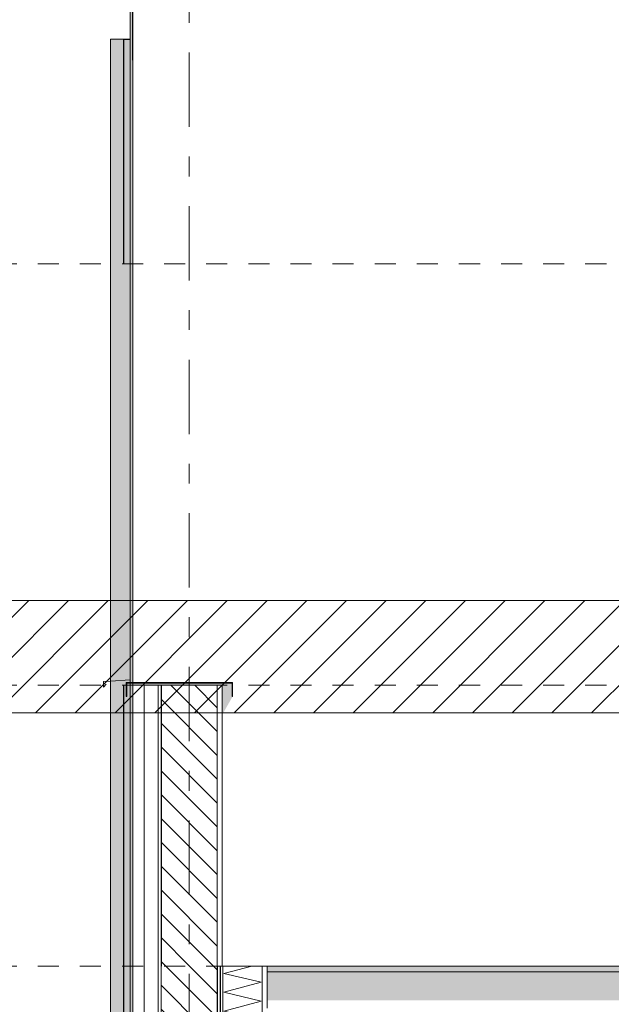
# Model space of a CAD drawing. Header units: millimetres. Extents: x -36476 to 2373, y -53000 to 10500.
# Tile 18 of 68: x -27839 to -25732, y 3424 to 6930. Entities that reach past the tile are written whole.
import ezdxf
from ezdxf.enums import TextEntityAlignment as Align

# ---------------------------------------------------------------- set-up
doc = ezdxf.new("R2010")
doc.units = ezdxf.units.MM
doc.header["$MEASUREMENT"] = 0
for name, pattern in [('_TIRET COURT 1', [150, 75, -75]), ('Axe', [546.805537, 264.583325, -105.833328, 70.555556, -105.833328]), ('Wipeout_Contour', [1000, 0, -1000])]:
    doc.linetypes.add(name, pattern=pattern)
for name, color, linetype in [('Nouveau_0', 7, 'Continuous'), ('Nouveau_2D - Dessin général', 7, 'Continuous'), ('Nouveau__Constr - Poutres', 7, 'Continuous'), ('Nouveau__Grille structurelle (axe_trame)', 7, 'Continuous'), ('Nouveau__Murs ext - Bardages', 7, 'Continuous'), ('Nouveau__Murs ext - Périphériques', 7, 'Continuous'), ('Nouveau__Sols - Dalles', 7, 'Continuous'), ('Nouveau_Exter - Equipements_Mobiliers', 7, 'Continuous'), ('Nouveau_Fenêtres Archicad', 7, 'Continuous')]:
    doc.layers.add(name, color=color, linetype=linetype)
doc.styles.add('STYLE_GENERE_1', font='arial.ttf')
doc.linetypes.add('Etanchéité', pattern='A,0,[1,E1 Ã©tage FAÃ‡ADE EST Ã©tage1.Shx,S=15.873016,R=0,X=0,Y=0.15],-2000,0', length=2000)
pattern_1 = [(0, (0, 0), (0, 86.60254), [0, -50]), (0, (25, 43.3), (0, 86.60254), [0, -50])]
pattern_2 = [(135, (0, 0), (42.42641, 42.42641), [])]

# ---------------------------------------------------------------- blocks, each defined once
blk = doc.blocks.new('*X94')
at = {"layer": 'Nouveau__Murs ext - Périphériques', "color": 7, "linetype": 'Continuous', "lineweight": 5}
for p, q in [((-27112.2, 3533.3), (-27012.7, 3560)), ((-26978.9, 3502.4), (-27112.2, 3533.3)), ((-27112.2, 3466.7), (-26978.9, 3502.4)), ((-26978.9, 3435.7), (-27112.2, 3466.7)), ((-27112.2, 3400), (-26978.9, 3435.7)), ((-26978.9, 3369), (-27112.2, 3400)), ((-27012.7, 3360), (-26978.9, 3369))]:
    blk.add_line(p, q, dxfattribs=at)
blk = doc.blocks.new('Élément de coupe_92')
at = {"layer": 'Nouveau__Murs ext - Périphériques', "color": 7, "linetype": 'Continuous', "lineweight": 5}
for p, q in [((-27435.6, 3560), (-27435.6, 0)), ((-26975.6, 3560), (-26975.6, 3360))]:
    blk.add_line(p, q, dxfattribs=at)
at = {"layer": 'Nouveau__Murs ext - Périphériques', "color": 7, "linetype": 'Etanchéité', "lineweight": 5}
blk.add_line((-27395.6, 3560), (-27395.6, 0), dxfattribs=at)
at = {"layer": 'Nouveau__Murs ext - Périphériques', "color": 7, "linetype": 'Continuous', "lineweight": 13}
blk.add_line((-26957.6, 3560), (-26957.6, 3410), dxfattribs=at)
at = {"color": 254, "linetype": 'Wipeout_Contour', "lineweight": 0, "ltscale": 109823.854441}
blk.add_wipeout([(-27345.6, 0), (-27335.6, 0), (-27335.6, 3560), (-27345.6, 3560)], dxfattribs=at).dxf.layer = 'Nouveau__Murs ext - Périphériques'
at = {"color": 254, "linetype": 'Wipeout_Contour', "lineweight": 0, "ltscale": 108987.39737}
blk.add_wipeout([(-27135.6, 3560), (-27135.6, 0), (-27125.6, 0), (-27125.6, 3560)], dxfattribs=at).dxf.layer = 'Nouveau__Murs ext - Périphériques'
at = {"layer": 'Nouveau__Murs ext - Périphériques', "linetype": 'Continuous', "lineweight": 5}
h = blk.add_hatch(dxfattribs=at)
h.set_pattern_fill('Plâtre___Enduit', style=0, pattern_type=2)
h.set_pattern_definition(pattern_1)
h.paths.add_polyline_path([(-27345.6, 0), (-27335.6, 0), (-27335.6, 3560), (-27345.6, 3560)])
h = blk.add_hatch(dxfattribs=at)
h.set_pattern_fill('Plâtre___Enduit', style=0, pattern_type=2)
h.set_pattern_definition(pattern_1)
h.paths.add_polyline_path([(-27135.6, 3560), (-27135.6, 0), (-27125.6, 0), (-27125.6, 3560)])
at = {"layer": 'Nouveau__Murs ext - Périphériques', "color": 7, "linetype": 'Continuous', "lineweight": 5}
for p, q in [((-27345.6, 3560), (-27345.6, 0)), ((-27335.6, 3560), (-27335.6, 0))]:
    blk.add_line(p, q, dxfattribs=at)
at = {"color": 254, "linetype": 'Wipeout_Contour', "lineweight": 0, "ltscale": 109362.249093}
blk.add_wipeout([(-27115.6, 3560), (-27125.6, 3560), (-27125.6, 3360), (-27115.6, 3360)], dxfattribs=at).dxf.layer = 'Nouveau__Murs ext - Périphériques'
at = {"layer": 'Nouveau__Murs ext - Périphériques', "linetype": 'Continuous', "lineweight": 5}
h = blk.add_hatch(dxfattribs=at)
h.set_pattern_fill('__MAÇONNERIE', style=0, pattern_type=2)
h.set_pattern_definition(pattern_2)
h.paths.add_polyline_path([(-27335.6, 0), (-27135.6, 0), (-27135.6, 3560), (-27335.6, 3560)])
at = {"layer": 'Nouveau__Murs ext - Périphériques', "color": 7, "linetype": 'Continuous', "lineweight": 25}
blk.add_line((-27135.6, 3560), (-27135.6, 0), dxfattribs=at)
at = {"layer": 'Nouveau__Murs ext - Périphériques', "color": 7, "linetype": 'Continuous', "lineweight": 5}
blk.add_line((-27115.6, 3560), (-27115.6, 3360), dxfattribs=at)
at = {"layer": 'Nouveau__Murs ext - Périphériques', "color": 7, "linetype": 'Continuous', "lineweight": 25, "flags": 128}
blk.add_lwpolyline([(-27125.6, 3560), (-27125.6, 3360), (-27125.6, 3345), (-27125.6, 3275)], dxfattribs=at)
at = {"layer": 'Nouveau__Murs ext - Périphériques', "color": 7, "linetype": 'Continuous', "lineweight": 5, "flags": 128}
blk.add_lwpolyline([(-26957.6, 3560), (-26975.6, 3560), (-27115.6, 3560), (-27117.6, 3560)], dxfattribs=at)
at = {"layer": 'Nouveau__Murs ext - Périphériques', "lineweight": 0}
blk.add_blockref('*X94', (0, 0), dxfattribs=at)
blk = doc.blocks.new('Élément de coupe_98')
at = {"layer": 'Nouveau__Murs ext - Périphériques', "linetype": 'Continuous', "lineweight": 13}
blk.add_hatch(color=7, dxfattribs=at).paths.add_polyline_path([(-27082.6, 4568), (-27435.6, 4568), (-27435.6, 4560), (-27117.6, 4560), (-27117.6, 4455.5), (-27080.6, 4520), (-27082.6, 4520)])
at = {"layer": 'Nouveau__Murs ext - Périphériques', "color": 7, "linetype": 'Continuous', "lineweight": 5}
for p, q in [((-27435.6, 6785.2), (-27435.6, 4570)), ((-27435.6, 4568), (-27435.6, 4560)), ((-19106.4, 3560), (-26957.6, 3560))]:
    blk.add_line(p, q, dxfattribs=at)
blk = doc.blocks.new('Élément de coupe_103')
at = {"layer": 'Nouveau__Murs ext - Périphériques', "color": 7, "linetype": 'Continuous', "lineweight": 5}
for p, q in [((-27435.6, 4560), (-27435.6, 3560)), ((-27135.6, 4560), (-27135.6, 3560))]:
    blk.add_line(p, q, dxfattribs=at)
at = {"layer": 'Nouveau__Murs ext - Périphériques', "color": 7, "linetype": 'Etanchéité', "lineweight": 5}
blk.add_line((-27395.6, 4560), (-27395.6, 3560), dxfattribs=at)
at = {"layer": 'Nouveau__Murs ext - Périphériques', "color": 7, "linetype": 'Continuous', "lineweight": 13}
blk.add_line((-27117.6, 4560), (-27117.6, 3560), dxfattribs=at)
at = {"layer": 'Nouveau__Murs ext - Périphériques', "color": 7, "linetype": 'Continuous', "lineweight": 5, "flags": 128}
blk.add_lwpolyline([(-27117.6, 3560), (-27125.6, 3560), (-27135.6, 3560)], dxfattribs=at)
at = {"color": 254, "linetype": 'Wipeout_Contour', "lineweight": 0, "ltscale": 110579.174968}
blk.add_wipeout([(-27345.6, 3560), (-27335.6, 3560), (-27335.6, 4560), (-27345.6, 4560)], dxfattribs=at).dxf.layer = 'Nouveau__Murs ext - Périphériques'
at = {"layer": 'Nouveau__Murs ext - Périphériques', "linetype": 'Continuous', "lineweight": 5}
h = blk.add_hatch(dxfattribs=at)
h.set_pattern_fill('Plâtre___Enduit', style=0, pattern_type=2)
h.set_pattern_definition(pattern_1)
h.paths.add_polyline_path([(-27345.6, 3560), (-27335.6, 3560), (-27335.6, 4560), (-27345.6, 4560)])
h = blk.add_hatch(dxfattribs=at)
h.set_pattern_fill('__MAÇONNERIE', style=0, pattern_type=2)
h.set_pattern_definition(pattern_2)
h.paths.add_polyline_path([(-27335.6, 4560), (-27335.6, 3560), (-27135.6, 3560), (-27135.6, 4560)])
at = {"layer": 'Nouveau__Murs ext - Périphériques', "color": 7, "linetype": 'Continuous', "lineweight": 5}
blk.add_line((-27345.6, 4560), (-27345.6, 3560), dxfattribs=at)
at = {"layer": 'Nouveau__Murs ext - Périphériques', "color": 7, "linetype": 'Continuous', "lineweight": 25}
blk.add_line((-27335.6, 4560), (-27335.6, 3560), dxfattribs=at)
at = {"layer": 'Nouveau__Murs ext - Périphériques', "color": 7, "linetype": 'Continuous', "lineweight": 5, "flags": 128}
blk.add_lwpolyline([(-27117.6, 4560), (-27135.6, 4560), (-27335.6, 4560), (-27345.6, 4560), (-27395.6, 4560), (-27435.6, 4560)], dxfattribs=at)
blk = doc.blocks.new('Élément de coupe_109')
at = {"layer": 'Nouveau__Murs ext - Périphériques', "linetype": 'Continuous', "lineweight": 13}
blk.add_hatch(color=7, dxfattribs=at).paths.add_polyline_path([(-27427.8, 8188.3), (-27395.6, 8188.3), (-27395.6, 8220), (-27427.8, 8220)])
at = {"layer": 'Nouveau__Murs ext - Périphériques', "color": 7, "linetype": 'Continuous', "lineweight": 30}
for p, q in [((-27435.6, 8220), (-27409.6, 8220)), ((-27435.6, 6785.2), (-27435.6, 8220))]:
    blk.add_line(p, q, dxfattribs=at)
blk = doc.blocks.new('Élément de coupe_111')
at = {"layer": 'Nouveau__Constr - Poutres', "linetype": 'Continuous', "lineweight": 15}
blk.add_hatch(color=7, dxfattribs=at).paths.add_polyline_path([(-27459.6, 4570), (-27459.6, 4520), (-27457.6, 4520), (-27457.6, 4568), (-27082.6, 4568), (-27082.6, 4520), (-27080.6, 4520), (-27080.6, 4570)])
at = {"layer": 'Nouveau__Constr - Poutres', "color": 7, "linetype": 'Continuous', "lineweight": 20}
for p, q in [((-27459.6, 4570), (-27459.6, 4520)), ((-27080.6, 4570), (-27459.6, 4570)), ((-27457.6, 4568), (-27457.6, 4520)), ((-27082.6, 4568), (-27457.6, 4568)), ((-27082.6, 4568), (-27082.6, 4520)), ((-27080.6, 4570), (-27080.6, 4520)), ((-27457.6, 4520), (-27459.6, 4520)), ((-27080.6, 4520), (-27082.6, 4520))]:
    blk.add_line(p, q, dxfattribs=at)
blk = doc.blocks.new('Élément de coupe_114')
at = {"layer": 'Nouveau__Sols - Dalles', "linetype": 'Continuous', "lineweight": 13}
blk.add_hatch(color=7, dxfattribs=at).paths.add_polyline_path([(-26957.6, 3560), (-26957.6, 3540), (-21582.6, 3540), (-21582.6, 3560)])
blk = doc.blocks.new('Élément de coupe_118')
at = {"layer": 'Nouveau_Fenêtres Archicad', "color": 7, "linetype": 'Continuous', "lineweight": 13}
for p, q in [((-27515.6, 4575), (-27540.6, 4573.4)), ((-27540.6, 4573.4), (-27540.6, 4553.4)), ((-27540.6, 4553.4), (-27530.6, 4563.4)), ((-27445.6, 4579.4), (-27515.6, 4575))]:
    blk.add_line(p, q, dxfattribs=at)
blk = doc.blocks.new('Élément de coupe_183')
at = {"layer": 'Nouveau__Constr - Poutres', "linetype": 'Continuous', "lineweight": 13}
blk.add_hatch(color=7, dxfattribs=at).paths.add_polyline_path([(-26957.6, 3540), (-26957.6, 3437.9), (-21582.6, 3437.9), (-21582.6, 3540)])
at = {"layer": 'Nouveau__Constr - Poutres', "color": 7, "linetype": 'Continuous', "lineweight": 13}
blk.add_line((-26957.6, 3540), (-21582.6, 3540), dxfattribs=at)
blk = doc.blocks.new('Élément de coupe_191')
at = {"layer": 'Nouveau__Murs ext - Bardages', "linetype": 'Continuous', "lineweight": 13}
blk.add_hatch(color=7, dxfattribs=at).paths.add_polyline_path([(-27467.6, 2510), (-27467.6, 4560), (-27469.6, 4560), (-27469.6, 2510)])
at = {"layer": 'Nouveau__Murs ext - Bardages', "color": 7, "linetype": 'Continuous', "lineweight": 13}
for p, q in [((-27469.6, 4560), (-27469.6, 2510)), ((-27469.6, 4560), (-27467.6, 4560)), ((-27467.6, 2510), (-27467.6, 4560)), ((-27469.6, 2510), (-27467.6, 2510))]:
    blk.add_line(p, q, dxfattribs=at)
blk = doc.blocks.new('Élément de coupe_192')
at = {"layer": 'Nouveau__Murs ext - Bardages', "linetype": 'Continuous', "lineweight": 13}
blk.add_hatch(color=7, dxfattribs=at).paths.add_polyline_path([(-27467.6, 6060), (-27467.6, 6860), (-27469.6, 6860), (-27469.6, 6060)])
at = {"layer": 'Nouveau__Murs ext - Bardages', "color": 7, "linetype": 'Continuous', "lineweight": 13}
for p, q in [((-27469.6, 6860), (-27469.6, 6060)), ((-27467.6, 6060), (-27467.6, 6860)), ((-27469.6, 6060), (-27467.6, 6060))]:
    blk.add_line(p, q, dxfattribs=at)
blk = doc.blocks.new('Élément de coupe_193')
at = {"layer": 'Nouveau__Murs ext - Bardages', "linetype": 'Continuous', "lineweight": 13}
for points in [[(-27515.6, 6857), (-27469.6, 6857), (-27469.6, 6860), (-27515.6, 6860)], [(-27467.6, 6860), (-27467.6, 6857), (-27445.6, 6857), (-27445.6, 6860)]]:
    blk.add_hatch(color=7, dxfattribs=at).paths.add_polyline_path(points)
at = {"layer": 'Nouveau__Murs ext - Bardages', "color": 7, "linetype": 'Continuous', "lineweight": 13}
for p, q in [((-27515.6, 6860), (-27445.6, 6860)), ((-27515.6, 6857), (-27515.6, 6860))]:
    blk.add_line(p, q, dxfattribs=at)
blk = doc.blocks.new('Élément de coupe_194')
at = {"layer": 'Nouveau__Murs ext - Bardages', "linetype": 'Continuous', "lineweight": 13}
h = blk.add_hatch(color=7, dxfattribs=at)
h.paths.add_polyline_path([(-27515.6, 2500), (-27445.6, 2500), (-27445.6, 4568), (-27457.6, 4568), (-27457.6, 4520), (-27459.6, 4520), (-27459.6, 4570), (-27445.6, 4570), (-27445.6, 6857), (-27467.6, 6857), (-27467.6, 6060), (-27469.6, 6060), (-27469.6, 6857), (-27515.6, 6857)])
h.paths.add_polyline_path([(-27469.6, 4560), (-27467.6, 4560), (-27467.6, 2510), (-27469.6, 2510)], flags=0)
at = {"layer": 'Nouveau__Murs ext - Bardages', "color": 7, "linetype": 'Continuous', "lineweight": 13}
blk.add_line((-27515.6, 2500), (-27515.6, 6857), dxfattribs=at)
blk = doc.blocks.new('Élément de coupe_262')
at = {"layer": 'Nouveau_Exter - Equipements_Mobiliers', "linetype": 'Continuous', "lineweight": 13}
for points in [[(-27445.6, 4570), (-27435.6, 4570), (-27435.6, 8220), (-27438.2, 8220), (-27445.6, 8207.2)], [(-27445.6, 2500), (-27435.6, 2500), (-27435.6, 4568), (-27445.6, 4568)]]:
    blk.add_hatch(color=7, dxfattribs=at).paths.add_polyline_path(points)
at = {"layer": 'Nouveau_Exter - Equipements_Mobiliers', "color": 7, "linetype": 'Continuous', "lineweight": 13}
for p, q in [((-27445.6, 8220), (-27445.6, 4570)), ((-27445.6, 4568), (-27445.6, 2500))]:
    blk.add_line(p, q, dxfattribs=at)
blk = doc.blocks.new('Marque grille standard[1]', base_point=(-27235.6, 10000))
at = {"layer": 'Nouveau__Grille structurelle (axe_trame)', "color": 1, "linetype": 'Axe', "lineweight": 20}
blk.add_line((-27235.6, 9000), (-27235.6, -3000), dxfattribs=at)
at = {"layer": 'Nouveau__Grille structurelle (axe_trame)', "color": 7, "lineweight": 13, "style": 'STYLE_GENERE_1'}
for tag, p in [('AC_MarkerText_1_0', (-27235.6, 10337.5)), ('AC_MarkerText_1_1', (-27235.6, -4162.5))]:
    blk.add_attdef(tag, text='', height=175, rotation=360, dxfattribs=at).set_placement(p, align=Align.TOP_CENTER)

msp = doc.modelspace()

# ---------------------------------------------------------------- linework, layer by layer
at = {"layer": 'Nouveau_2D - Dessin général', "color": 7, "linetype": '_TIRET COURT 1', "lineweight": 13}
msp.add_line((-10749.6, 6060), (-28433.6, 6060), dxfattribs=at)

# ---------------------------------------------------------------- block references
at = {"layer": 'Nouveau__Murs ext - Bardages', "lineweight": 0}
for name in ['Élément de coupe_193', 'Élément de coupe_192', 'Élément de coupe_191']:
    msp.add_blockref(name, (0, 0), dxfattribs=at)
at = {"layer": 'Nouveau__Murs ext - Périphériques', "lineweight": 0}
for name in ['Élément de coupe_109', 'Élément de coupe_92']:
    msp.add_blockref(name, (0, 0), dxfattribs=at)

# ---------------------------------------------------------------- next in the draw order: block references
at = {"layer": 'Nouveau__Constr - Poutres', "lineweight": 0}
msp.add_blockref('Élément de coupe_183', (0, 0), dxfattribs=at)
at = {"layer": 'Nouveau__Murs ext - Périphériques', "lineweight": 0}
msp.add_blockref('Élément de coupe_98', (0, 0), dxfattribs=at)
at = {"layer": 'Nouveau__Sols - Dalles', "lineweight": 0}
msp.add_blockref('Élément de coupe_114', (0, 0), dxfattribs=at)

# ---------------------------------------------------------------- next in the draw order: block references
at = {"layer": 'Nouveau__Murs ext - Périphériques', "lineweight": 0}
msp.add_blockref('Élément de coupe_103', (0, 0), dxfattribs=at)

# ---------------------------------------------------------------- next in the draw order: hatches: boundary and pattern name
at = {"layer": 'Nouveau_0', "linetype": 'Continuous', "lineweight": 0}
h = msp.add_hatch(dxfattribs=at)
h.set_pattern_fill('Blocs_maçonnerie', color=112, style=0, pattern_type=2)
h.set_pattern_definition([(45, (0, 0), (-70.71068, 70.71068), [])])
h.paths.add_polyline_path([(-28078.7, 4861.7), (-10394.7, 4861.7), (-10394.7, 4461.7), (-28078.7, 4461.7)])

# ---------------------------------------------------------------- next in the draw order: linework, layer by layer
at = {"layer": 'Nouveau_0', "color": 112, "linetype": 'Continuous', "lineweight": 0, "flags": 128}
msp.add_lwpolyline([(-28078.7, 4861.7), (-10394.7, 4861.7), (-10394.7, 4461.7), (-28078.7, 4461.7)], close=True, dxfattribs=at)
at = {"layer": 'Nouveau_2D - Dessin général', "color": 7, "linetype": '_TIRET COURT 1', "lineweight": 13}
for p, q in [((-10749.6, 4560), (-29526.4, 4560)), ((-10749.6, 3560), (-29526.4, 3560))]:
    msp.add_line(p, q, dxfattribs=at)

# ---------------------------------------------------------------- next in the draw order: block references
at = {"layer": 'Nouveau__Constr - Poutres', "lineweight": 0}
msp.add_blockref('Élément de coupe_111', (0, 0), dxfattribs=at)
at = {"layer": 'Nouveau__Grille structurelle (axe_trame)', "color": 7, "linetype": 'Continuous', "lineweight": 13}
msp.add_blockref('Marque grille standard[1]', (-27235.6, 10000), dxfattribs=at)
at = {"layer": 'Nouveau__Murs ext - Bardages', "lineweight": 0}
msp.add_blockref('Élément de coupe_194', (0, 0), dxfattribs=at)
at = {"layer": 'Nouveau_Exter - Equipements_Mobiliers', "lineweight": 0}
msp.add_blockref('Élément de coupe_262', (0, 0), dxfattribs=at)
at = {"layer": 'Nouveau_Fenêtres Archicad', "lineweight": 0}
msp.add_blockref('Élément de coupe_118', (0, 0), dxfattribs=at)

doc.saveas('drawing.dxf')
